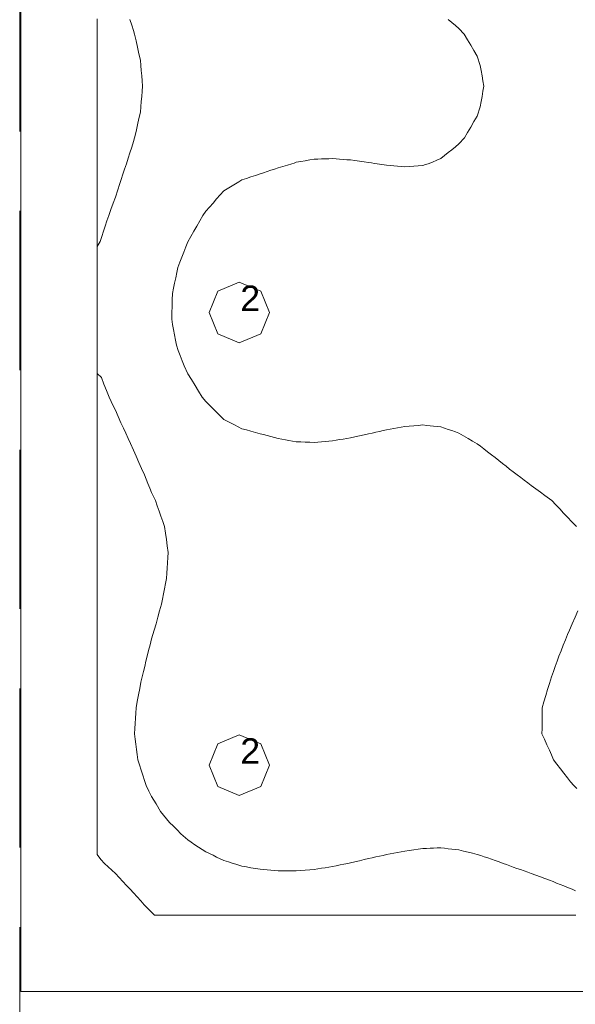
# Model space of a CAD drawing. Header units: millimetres. Extents: x -3350 to 1628655, y -3400 to 242269.
# Tile 53 of 73: x 1552738 to 1554922, y 18823 to 22690. Entities that reach past the tile are written whole.
import ezdxf
from ezdxf.xclip import XClip

# ---------------------------------------------------------------- set-up
doc = ezdxf.new("R2010")
doc.units = ezdxf.units.MM
doc.header["$MEASUREMENT"] = 0
doc.header["$XCLIPFRAME"] = 0
doc.linetypes.add('B0402', pattern=[937.5, 625, -312.5])
for name, color, linetype in [('19077_E_2-04_2_0', 7, 'Continuous'), ('19077_E_2-04_2_DLXLUMEX', 7, 'Continuous'), ('19077_E_2-04_2_New_0', 7, 'Continuous'), ('19077_E_2-04_2_New_DLXISO', 7, 'Continuous'), ('19077_E_2-04_2_New_DLXLUM', 7, 'Continuous')]:
    doc.layers.add(name, color=color, linetype=linetype)
doc.styles.add('GENERATED_STYLE_1', font='txt')

# ---------------------------------------------------------------- blocks, each defined once
blk = doc.blocks.new('Drawing_1_2', base_point=(1545683.471901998, -2338.776525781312))
at = {"layer": '19077_E_2-04_2_New_0', "color": 6, "linetype": 'Continuous', "lineweight": 0}
for p, q in [((1552743.309232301, 18872.54408352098), (1552743.309232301, 25985.04408352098)), ((1552743.309232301, 25985.04408352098), (1552743.309232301, 18872.54408352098)), ((1552743.309232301, 18872.54408352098), (1552743.309232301, 25985.04408352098)), ((1552743.309232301, 25985.04408352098), (1552743.309232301, 18872.54408352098)), ((1557893.309232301, 18872.54408352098), (1552743.309232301, 18872.54408352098)), ((1552743.309232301, 18872.54408352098), (1552743.359232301, 18872.54408352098)), ((1552743.309232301, 18872.54408352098), (1557893.309232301, 18872.54408352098)), ((1552743.309232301, 18872.54408352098), (1552743.359232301, 18872.54408352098)), ((1557893.309232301, 18872.54408352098), (1552743.309232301, 18872.54408352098)), ((1552743.309232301, 18872.54408352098), (1557893.309232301, 18872.54408352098))]:
    blk.add_line(p, q, dxfattribs=at)
at = {"layer": '19077_E_2-04_2_New_DLXISO', "color": 5, "linetype": 'Continuous', "lineweight": 0, "flags": 128}
blk.add_lwpolyline([(1553043.309518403, 22693.36470119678), (1553043.309518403, 22673.01305286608), (1553043.309518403, 22652.66140453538), (1553043.309518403, 22632.30975620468), (1553043.309518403, 22606.87025539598), (1553043.309518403, 22581.43075458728), (1553043.309518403, 22555.99125377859), (1553043.309518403, 22530.55127613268), (1553043.309518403, 22510.19986622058), (1553043.309518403, 22489.84845630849), (1553043.309518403, 22469.49704639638), (1553043.309518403, 22449.14563648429), (1553043.309518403, 22428.79446499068), (1553043.309518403, 22408.44281666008), (1553043.309518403, 22388.09116832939), (1553043.309518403, 22367.73951999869), (1553043.309518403, 22347.38787166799), (1553043.309518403, 22327.03646175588), (1553043.309518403, 22301.59696094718), (1553043.309518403, 22276.15746013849), (1553043.309518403, 22250.71795932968), (1553043.309518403, 22225.27893535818), (1553043.309518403, 22204.92728702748), (1553043.309518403, 22184.57563869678), (1553043.309518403, 22164.22399036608), (1553043.309518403, 22143.87234203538), (1553043.309518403, 22123.52093212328), (1553043.309518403, 22103.16928379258), (1553043.309518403, 22082.81763546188), (1553043.309518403, 22062.46598713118), (1553043.309518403, 22042.11433880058), (1553043.309518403, 22021.76245205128), (1553043.309518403, 21996.32318966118), (1553043.309518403, 21970.88392727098), (1553043.309518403, 21945.44466488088), (1553043.309518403, 21920.00540249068), (1553043.309518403, 21899.65375416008), (1553043.309518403, 21879.30210582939), (1553043.309518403, 21858.95045749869), (1553043.309518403, 21838.59880916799), (1553043.309518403, 21818.24763767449), (1553043.309518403, 21797.89598934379), (1553043.309518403, 21777.54434101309), (1553043.309518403, 21757.19269268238), (1553043.309518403, 21736.84104435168), (1553043.309518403, 21716.48963443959), (1553043.309518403, 21691.05013363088), (1553043.309518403, 21665.61063282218), (1553043.309518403, 21640.17113201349), (1553043.309518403, 21614.73186962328), (1553043.309518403, 21594.38022129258), (1553043.309518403, 21574.02857296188), (1553043.309518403, 21553.67692463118), (1553043.309518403, 21533.32527630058), (1553043.309518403, 21512.97315113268), (1553043.309518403, 21492.62174122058), (1553043.309518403, 21472.27033130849), (1553043.309518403, 21451.91892139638), (1553043.309518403, 21431.56751148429), (1553043.309518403, 21411.21633999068), (1553043.309518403, 21390.86469166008), (1553043.309518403, 21370.51304332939), (1553043.309518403, 21350.16139499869), (1553043.309518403, 21329.80974666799), (1553043.309518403, 21309.45833675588), (1553043.309518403, 21284.01883594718), (1553043.309518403, 21258.57933513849), (1553043.309518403, 21233.13983432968), (1553043.309518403, 21207.70033352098), (1553043.309518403, 21187.34868519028), (1553043.309518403, 21166.99703685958), (1553043.309518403, 21146.64550773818), (1553043.309518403, 21126.29397861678), (1553043.309518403, 21105.94233028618), (1553043.309518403, 21085.59080116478), (1553043.309518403, 21065.23927204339), (1553043.309518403, 21044.88774292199), (1553043.309518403, 21024.53621380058), (1553043.309518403, 21004.18480388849), (1553043.309518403, 20978.74530307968), (1553043.309518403, 20953.30580227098), (1553043.309518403, 20927.86630146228), (1553043.309518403, 20902.42680065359), (1553043.309518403, 20882.07527153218), (1553043.309518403, 20861.72374241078), (1553043.309518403, 20841.37221328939), (1553043.309518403, 20821.02068416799), (1553043.309518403, 20800.66891662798), (1553043.309518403, 20780.31738750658), (1553043.309518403, 20759.96585838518), (1553043.309518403, 20739.61432926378), (1553043.309518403, 20719.26280014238), (1553043.309518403, 20698.91139023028), (1553043.309518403, 20673.47188942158), (1553043.309518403, 20648.03238861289), (1553043.309518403, 20622.59288780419), (1553043.309518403, 20597.15326778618), (1553043.309518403, 20576.80173866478), (1553043.309518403, 20556.45020954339), (1553043.309518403, 20536.09868042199), (1553043.309518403, 20515.74715130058), (1553043.309518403, 20495.39550296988), (1553043.309518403, 20475.04397384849), (1553043.309518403, 20454.69244472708), (1553043.309518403, 20434.34091560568), (1553043.309518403, 20413.98938648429), (1553043.309518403, 20393.63797657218), (1553043.309518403, 20368.19847576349), (1553043.309518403, 20342.75897495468), (1553043.309518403, 20317.31947414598), (1553043.309518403, 20291.87985412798), (1553043.309518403, 20271.52832500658), (1553043.309518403, 20251.17679588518), (1553043.309518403, 20230.82526676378), (1553043.309518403, 20210.47373764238), (1553043.309518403, 20190.12232773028), (1553043.309518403, 20169.77073900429), (1553043.309518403, 20149.41915027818), (1553043.309518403, 20129.06756155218), (1553043.309518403, 20108.71597282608), (1553043.309518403, 20088.36438410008), (1553043.309518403, 20062.92494289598), (1553043.309518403, 20037.48550169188), (1553043.309518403, 20012.04606048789), (1553043.309518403, 19986.60667888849), (1553043.309518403, 19966.25509016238), (1553043.309518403, 19945.90350143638), (1553043.309518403, 19925.55191271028), (1553043.309518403, 19905.20032398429), (1553043.309518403, 19884.84861604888), (1553043.309518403, 19864.49708692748), (1553043.309518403, 19844.14555780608), (1553043.309518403, 19823.79402868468), (1553043.309518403, 19803.44249956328), (1553043.309518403, 19783.09108965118), (1553043.309518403, 19762.73950092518), (1553043.309518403, 19742.38791219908), (1553043.309518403, 19722.03632347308), (1553043.309518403, 19701.68473474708), (1553043.309518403, 19681.33314602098), (1553043.309518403, 19655.89367501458), (1553043.309518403, 19630.45423381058), (1553043.309518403, 19605.01479260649), (1553043.309518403, 19579.57532160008), (1553043.309518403, 19559.22376267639), (1553043.309518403, 19538.87220375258), (1553043.309518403, 19518.52064482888), (1553043.309518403, 19498.16908590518), (1553043.309518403, 19477.81752698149), (1553043.309518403, 19453.60781900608), (1553043.309518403, 19429.39811103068), (1553043.309041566, 19411.32419459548), (1553057.800599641, 19390.62406770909), (1553072.291680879, 19376.05970256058), (1553086.328813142, 19362.59572856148), (1553100.365945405, 19349.13175456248), (1553114.402600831, 19335.66779546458), (1553129.062482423, 19320.32631985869), (1553143.722364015, 19304.98484425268), (1553158.382245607, 19289.64336864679), (1553173.041650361, 19274.30189304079), (1553185.496160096, 19260.12574039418), (1553199.714967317, 19244.66945134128), (1553213.933774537, 19229.21316228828), (1553228.152581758, 19213.75687323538), (1553242.371388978, 19198.30058604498), (1553268.283673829, 19172.54408352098), (1553283.133813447, 19172.54408352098), (1553285.977193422, 19172.54408352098), (1553301.143952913, 19172.54408352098), (1553316.310712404, 19172.54408352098), (1553331.477471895, 19172.54408352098), (1553346.644231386, 19172.54408352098), (1553361.810990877, 19172.54408352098), (1553376.977750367, 19172.54408352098), (1553392.144509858, 19172.54408352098), (1553407.311269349, 19172.54408352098), (1553422.47802884, 19172.54408352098), (1553437.644788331, 19172.54408352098), (1553452.811547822, 19172.54408352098), (1553467.978307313, 19172.54408352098), (1553483.145066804, 19172.54408352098), (1553498.311826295, 19172.54408352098), (1553513.478585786, 19172.54408352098), (1553528.645345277, 19172.54408352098), (1553543.812104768, 19172.54408352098), (1553558.978864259, 19172.54408352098), (1553574.14562375, 19172.54408352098), (1553589.312383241, 19172.54408352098), (1553604.479142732, 19172.54408352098), (1553619.645902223, 19172.54408352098), (1553634.812661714, 19172.54408352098), (1553649.979421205, 19172.54408352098), (1553665.146180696, 19172.54408352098), (1553680.312940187, 19172.54408352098), (1553695.479699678, 19172.54408352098), (1553710.646459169, 19172.54408352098), (1553725.81321866, 19172.54408352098), (1553740.979978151, 19172.54408352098), (1553756.146737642, 19172.54408352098), (1553771.313497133, 19172.54408352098), (1553786.480256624, 19172.54408352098), (1553801.647016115, 19172.54408352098), (1553816.813775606, 19172.54408352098), (1553831.980535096, 19172.54408352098), (1553847.147294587, 19172.54408352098), (1553862.314054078, 19172.54408352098), (1553877.480813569, 19172.54408352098), (1553892.64757306, 19172.54408352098), (1553907.814332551, 19172.54408352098), (1553922.981092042, 19172.54408352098), (1553938.147851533, 19172.54408352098), (1553953.314611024, 19172.54408352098), (1553968.481370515, 19172.54408352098), (1553983.648130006, 19172.54408352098), (1553998.814889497, 19172.54408352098), (1554013.981648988, 19172.54408352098), (1554029.148408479, 19172.54408352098), (1554044.31516797, 19172.54408352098), (1554059.481927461, 19172.54408352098), (1554074.648686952, 19172.54408352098), (1554089.815446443, 19172.54408352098), (1554104.982205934, 19172.54408352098), (1554120.148965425, 19172.54408352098), (1554135.315724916, 19172.54408352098), (1554150.482484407, 19172.54408352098), (1554165.649243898, 19172.54408352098), (1554180.816003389, 19172.54408352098), (1554195.98276288, 19172.54408352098), (1554211.149522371, 19172.54408352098), (1554226.316281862, 19172.54408352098), (1554241.483041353, 19172.54408352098), (1554256.649800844, 19172.54408352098), (1554271.816560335, 19172.54408352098), (1554286.983319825, 19172.54408352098), (1554302.150079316, 19172.54408352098), (1554317.316838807, 19172.54408352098), (1554332.483598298, 19172.54408352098), (1554347.650357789, 19172.54408352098), (1554362.81711728, 19172.54408352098), (1554377.983876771, 19172.54408352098), (1554393.150636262, 19172.54408352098), (1554408.317395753, 19172.54408352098), (1554423.484155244, 19172.54408352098), (1554438.650914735, 19172.54408352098), (1554453.817674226, 19172.54408352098), (1554468.984433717, 19172.54408352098), (1554484.151193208, 19172.54408352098), (1554499.317952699, 19172.54408352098), (1554514.48471219, 19172.54408352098), (1554529.651471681, 19172.54408352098), (1554544.818231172, 19172.54408352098), (1554559.984990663, 19172.54408352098), (1554575.151750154, 19172.54408352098), (1554590.318509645, 19172.54408352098), (1554605.485269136, 19172.54408352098), (1554620.652028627, 19172.54408352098), (1554635.818788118, 19172.54408352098), (1554650.985547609, 19172.54408352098), (1554666.1523071, 19172.54408352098), (1554681.319066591, 19172.54408352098), (1554696.485826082, 19172.54408352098), (1554711.652585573, 19172.54408352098), (1554726.819345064, 19172.54408352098), (1554741.986104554, 19172.54408352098), (1554757.152864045, 19172.54408352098), (1554772.319623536, 19172.54408352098), (1554787.486383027, 19172.54408352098), (1554802.653142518, 19172.54408352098), (1554817.819902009, 19172.54408352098), (1554832.9866615, 19172.54408352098), (1554848.153420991, 19172.54408352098), (1554863.320180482, 19172.54408352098), (1554878.486939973, 19172.54408352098), (1554893.653699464, 19172.54408352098), (1554908.820458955, 19172.54408352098), (1554923.987218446, 19172.54408352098)], dxfattribs=at)
at = {"layer": '19077_E_2-04_2_New_DLXISO', "color": 3, "linetype": 'Continuous', "lineweight": 0, "flags": 128}
blk.add_lwpolyline([(1553171.642133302, 22690.44598095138), (1553178.569623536, 22668.63521091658), (1553185.496636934, 22646.82444088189), (1553190.073796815, 22632.30904094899), (1553195.790597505, 22606.86977855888), (1553201.507398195, 22581.43051616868), (1553207.224198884, 22555.99125377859), (1553212.940522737, 22530.55222980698), (1553214.649507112, 22510.20058147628), (1553216.358491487, 22489.84893314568), (1553218.067475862, 22469.49728481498), (1553219.776460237, 22449.14563648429), (1553221.485921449, 22428.79351131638), (1553219.773599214, 22408.44210140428), (1553218.061276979, 22388.09069149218), (1553216.348954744, 22367.73928158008), (1553214.636632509, 22347.38787166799), (1553212.924310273, 22327.03646175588), (1553207.206079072, 22301.59696094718), (1553201.487847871, 22276.15746013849), (1553195.76961667, 22250.71795932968), (1553190.051385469, 22225.27845852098), (1553185.496636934, 22210.83219997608), (1553178.564378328, 22189.00426380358), (1553171.632119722, 22167.17632763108), (1553164.699861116, 22145.34839145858), (1553157.767125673, 22123.51997844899), (1553150.9969917, 22103.16856853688), (1553144.226857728, 22082.81715862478), (1553137.456723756, 22062.46574871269), (1553130.686589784, 22042.11433880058), (1553123.916455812, 22021.76292888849), (1553114.402600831, 21993.05900089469), (1553105.688401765, 21968.70764248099), (1553096.974202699, 21944.35628406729), (1553088.259526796, 21920.00540249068), (1553081.538983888, 21899.65375416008), (1553074.81844098, 21879.30210582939), (1553068.097898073, 21858.95045749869), (1553061.377355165, 21838.59880916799), (1553054.656812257, 21818.24739925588), (1553043.309041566, 21799.23971645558), (1553043.309041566, 21777.53146640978), (1553043.309518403, 21755.41122905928), (1553043.309518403, 21735.95031254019), (1553043.309518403, 21716.48963443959), (1553043.309518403, 21691.05013363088), (1553043.309518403, 21665.61063282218), (1553043.309518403, 21640.17113201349), (1553043.309518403, 21614.73186962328), (1553043.309518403, 21594.38022129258), (1553043.309518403, 21574.02857296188), (1553043.309518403, 21553.67692463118), (1553043.309518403, 21533.32527630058), (1553043.309518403, 21512.97315113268), (1553043.309518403, 21492.62174122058), (1553043.309518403, 21472.27033130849), (1553043.309518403, 21451.91892139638), (1553043.309518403, 21431.56751148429), (1553043.309518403, 21411.21633999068), (1553043.309518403, 21391.45191662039), (1553043.309518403, 21371.68749324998), (1553043.309518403, 21351.92306987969), (1553043.309041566, 21321.65821544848), (1553043.309041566, 21299.94996540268), (1553059.483357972, 21284.01883594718), (1553069.619962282, 21258.57933513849), (1553079.756566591, 21233.13983432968), (1553089.892694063, 21207.70033352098), (1553098.062821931, 21190.58283321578), (1553106.2329498, 21173.46557132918), (1553114.403077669, 21156.34807102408), (1553125.427552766, 21131.14531986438), (1553136.452981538, 21105.94233028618), (1553145.847627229, 21085.59080116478), (1553155.24227292, 21065.23927204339), (1553164.636918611, 21044.88774292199), (1553174.031564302, 21024.53621380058), (1553185.497113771, 20999.50524322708), (1553196.270295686, 20975.23566238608), (1553207.043477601, 20950.96608154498), (1553217.816659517, 20926.69650070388), (1553228.590795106, 20902.42691986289), (1553235.590764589, 20885.01211158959), (1553242.590734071, 20867.59730331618), (1553249.590703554, 20850.18249504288), (1553256.590673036, 20832.76768676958), (1553272.345372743, 20800.66891662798), (1553279.40494687, 20780.31738750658), (1553286.464520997, 20759.96585838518), (1553293.524095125, 20739.61432926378), (1553300.583669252, 20719.26280014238), (1553307.642766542, 20698.91150943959), (1553311.26577527, 20673.47200863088), (1553314.888783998, 20648.03250782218), (1553318.511792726, 20622.59300701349), (1553322.13384778, 20597.15326778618), (1553320.831128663, 20576.80173866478), (1553319.528409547, 20556.45020954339), (1553318.225690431, 20536.09868042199), (1553316.922971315, 20515.74715130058), (1553315.619298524, 20495.39550296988), (1553311.544725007, 20475.04397384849), (1553307.470151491, 20454.69244472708), (1553303.395577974, 20434.34091560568), (1553299.321004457, 20413.98938648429), (1553295.245954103, 20393.63797657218), (1553288.251706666, 20368.19847576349), (1553281.25745923, 20342.75897495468), (1553274.263211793, 20317.31947414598), (1553267.268010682, 20291.87997333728), (1553261.929341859, 20274.62991230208), (1553256.590673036, 20257.37985126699), (1553250.916310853, 20234.96063701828), (1553245.241948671, 20212.54142276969), (1553239.566632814, 20190.12208931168), (1553234.665700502, 20169.77056019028), (1553229.76476819, 20149.41903106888), (1553224.863835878, 20129.06750194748), (1553219.962903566, 20108.71597282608), (1553215.061971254, 20088.36456291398), (1553210.297891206, 20062.92506210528), (1553205.533811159, 20037.48556129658), (1553200.769731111, 20012.04606048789), (1553196.004697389, 19986.60644046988), (1553194.78971631, 19966.25491134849), (1553193.574735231, 19945.90338222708), (1553192.359754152, 19925.55185310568), (1553191.144773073, 19905.20032398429), (1553189.929315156, 19884.84885446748), (1553192.53952176, 19864.49726574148), (1553195.149728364, 19844.14567701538), (1553197.759934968, 19823.79408828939), (1553200.370141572, 19803.44249956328), (1553202.980348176, 19783.09079162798), (1553209.460565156, 19762.73926250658), (1553215.940782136, 19742.38773338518), (1553222.420999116, 19722.03620426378), (1553228.901216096, 19701.68467514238), (1553235.380956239, 19681.33314602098), (1553245.985814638, 19660.21057121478), (1553256.590673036, 19639.08793680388), (1553274.382421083, 19609.33162920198), (1553292.174645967, 19579.57532160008), (1553304.011174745, 19565.27607791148), (1553315.847703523, 19550.97683422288), (1553327.684709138, 19536.67759053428), (1553342.365571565, 19521.96257464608), (1553357.046433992, 19507.24755875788), (1553371.727296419, 19492.53254286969), (1553398.777791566, 19468.10992710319), (1553412.996598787, 19458.79303567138), (1553427.215406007, 19449.47614423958), (1553441.434213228, 19440.15925280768), (1553455.653020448, 19430.84236137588), (1553469.871350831, 19421.52544014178), (1553484.090158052, 19414.62714128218), (1553498.308965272, 19407.72884242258), (1553512.527772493, 19400.83054356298), (1553526.746579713, 19393.93224470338), (1553540.965863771, 19387.03393094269), (1553558.926412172, 19381.54681675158), (1553576.886960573, 19376.05968765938), (1553588.610955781, 19372.44149200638), (1553600.335189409, 19368.82329635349), (1553612.059423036, 19365.20511560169), (1553629.832812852, 19362.15803675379), (1553647.606202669, 19359.11095790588), (1553665.379592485, 19356.06387905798), (1553683.152505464, 19353.01681511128), (1553697.371312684, 19351.79892830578), (1553711.590119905, 19350.58104150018), (1553725.808927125, 19349.36315469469), (1553740.027734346, 19348.14526788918), (1553754.246541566, 19346.92738108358), (1553768.465348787, 19346.87910132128), (1553782.684156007, 19346.83082155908), (1553796.902963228, 19346.78254179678), (1553811.121770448, 19346.73426203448), (1553825.340577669, 19346.68596737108), (1553843.113967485, 19348.13470296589), (1553860.887357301, 19349.58343856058), (1553878.660747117, 19351.03217415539), (1553896.434136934, 19352.48093955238), (1553910.652944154, 19354.67193178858), (1553924.871751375, 19356.86292402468), (1553939.090558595, 19359.05391626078), (1553953.309365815, 19361.24490849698), (1553967.527696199, 19363.43591563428), (1553982.628175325, 19366.59186236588), (1553997.728654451, 19369.74780909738), (1554012.829133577, 19372.90375582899), (1554027.929612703, 19376.05970256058), (1554038.621732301, 19378.32339756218), (1554056.395122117, 19382.45568327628), (1554074.168511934, 19386.58796899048), (1554091.94190175, 19390.72025470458), (1554109.715291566, 19394.85257022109), (1554123.934098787, 19398.04605297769), (1554138.152906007, 19401.23953573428), (1554152.371713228, 19404.43301849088), (1554166.590520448, 19407.62650124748), (1554180.808850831, 19410.81995420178), (1554195.027658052, 19413.58285300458), (1554209.246465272, 19416.34575180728), (1554223.465272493, 19419.10865061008), (1554237.684079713, 19421.87154941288), (1554251.902410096, 19424.63447801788), (1554269.676038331, 19427.12183944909), (1554287.449666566, 19429.60920088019), (1554305.223294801, 19432.09656231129), (1554322.996446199, 19434.58392374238), (1554337.215253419, 19435.05810849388), (1554351.43406064, 19435.53229324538), (1554365.65286786, 19436.00647799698), (1554379.871675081, 19436.48066274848), (1554394.090005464, 19436.95490710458), (1554408.308812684, 19435.29214613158), (1554422.527619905, 19433.62938515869), (1554436.746427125, 19431.96662418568), (1554450.965234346, 19430.30386321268), (1554465.183564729, 19428.64113204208), (1554482.957192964, 19424.27705876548), (1554500.730821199, 19419.91298548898), (1554518.504449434, 19415.54891221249), (1554536.277600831, 19411.18485383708), (1554550.496408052, 19406.52099899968), (1554564.715215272, 19401.85714416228), (1554578.934022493, 19397.19328932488), (1554593.152829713, 19392.52943448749), (1554607.371636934, 19387.86559455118), (1554623.25222165, 19381.96264855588), (1554639.133044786, 19376.05968765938), (1554652.243920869, 19371.24959282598), (1554665.354796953, 19366.43949799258), (1554678.465196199, 19361.62943296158), (1554692.684003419, 19356.51080958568), (1554706.90281064, 19351.39218620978), (1554721.12161786, 19346.27356283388), (1554735.340425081, 19341.15493945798), (1554749.559232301, 19336.03633098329), (1554767.332622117, 19329.51442055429), (1554785.106011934, 19322.99251012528), (1554802.87940175, 19316.47059969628), (1554820.652791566, 19309.94868926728), (1554834.871598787, 19304.26899246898), (1554849.090406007, 19298.58929567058), (1554863.309213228, 19292.90960632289), (1554877.528020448, 19287.22991697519), (1554891.746827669, 19281.55022762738), (1554909.486123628, 19274.30190049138), (1554922.824689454, 19268.38868759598)], dxfattribs=at)
at = {"layer": '19077_E_2-04_2_New_DLXISO', "color": 30, "linetype": 'Continuous', "lineweight": 0, "flags": 128}
for points in [[(1554422.527619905, 22689.86829273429), (1554436.746427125, 22678.39439861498), (1554450.965234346, 22666.92050449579), (1554465.184041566, 22655.44661037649), (1554485.994645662, 22632.30999462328), (1554498.565503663, 22610.90620510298), (1554511.136361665, 22589.50241558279), (1554523.707219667, 22568.09862606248), (1554536.278077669, 22546.69483654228), (1554548.328706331, 22510.20058147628), (1554552.039453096, 22489.84893314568), (1554555.750199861, 22469.49728481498), (1554559.460946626, 22449.14563648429), (1554563.171693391, 22428.79351131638), (1554559.4888416, 22408.44210140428), (1554555.805989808, 22388.09069149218), (1554552.123138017, 22367.73928158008), (1554548.440286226, 22347.38787166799), (1554536.278316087, 22310.60751430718), (1554523.760863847, 22289.27525036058), (1554511.243411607, 22267.94298641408), (1554498.725959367, 22246.61072246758), (1554486.208507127, 22225.27845852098), (1554465.184518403, 22201.90342418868), (1554450.965711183, 22190.43119899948), (1554436.746903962, 22178.95897381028), (1554422.528096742, 22167.48674862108), (1554408.309289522, 22156.01452343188), (1554394.090243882, 22144.54253666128), (1554377.619811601, 22137.53517620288), (1554361.14937932, 22130.52781574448), (1554344.678708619, 22123.52045528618), (1554333.837815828, 22120.27081005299), (1554322.997399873, 22117.02068798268), (1554305.223771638, 22115.84671489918), (1554287.450143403, 22114.67274181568), (1554269.676515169, 22113.49876873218), (1554251.903363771, 22112.32479564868), (1554237.68455655, 22113.53763096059), (1554223.46574933, 22114.75046627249), (1554209.246942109, 22115.96330158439), (1554195.028134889, 22117.17613689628), (1554180.809327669, 22118.38873378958), (1554162.412473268, 22120.95459453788), (1554144.016095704, 22123.52021686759), (1554132.582494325, 22125.26949398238), (1554121.148892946, 22127.01877109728), (1554109.715291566, 22128.76780979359), (1554091.94190175, 22131.24235622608), (1554074.168511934, 22133.71690265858), (1554056.395122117, 22136.19144909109), (1554038.622209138, 22138.66647236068), (1554024.403401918, 22139.72123615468), (1554010.184594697, 22140.77599994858), (1553995.965787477, 22141.83076374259), (1553981.746980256, 22142.88552753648), (1553967.528173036, 22143.94005291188), (1553953.309365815, 22143.48705761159), (1553939.090558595, 22143.03406231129), (1553924.871751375, 22142.58106701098), (1553910.652944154, 22142.12807171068), (1553896.434136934, 22141.67459957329), (1553878.660747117, 22138.62522594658), (1553860.887357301, 22135.57585231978), (1553843.113967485, 22132.52647869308), (1553825.340577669, 22129.47710506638), (1553817.014047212, 22126.49878017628), (1553808.687516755, 22123.52045528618), (1553790.540525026, 22118.35893146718), (1553772.393533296, 22113.19740764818), (1553754.247018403, 22108.03540699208), (1553740.028211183, 22103.14782612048), (1553725.809403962, 22098.26024524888), (1553711.590596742, 22093.37266437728), (1553697.371789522, 22088.48508350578), (1553683.152743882, 22083.59774105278), (1553665.379354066, 22077.73765079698), (1553647.60596425, 22071.87756054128), (1553629.832574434, 22066.01747028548), (1553612.059423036, 22060.15785686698), (1553599.297114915, 22052.47887127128), (1553586.534806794, 22044.79988567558), (1553573.772260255, 22037.12090007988), (1553561.009713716, 22029.44191448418), (1553540.965863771, 22017.42919437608), (1553526.74705655, 22001.43011562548), (1553512.52824933, 21985.43103687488), (1553498.309442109, 21969.43195812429), (1553484.090634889, 21953.43287937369), (1553469.871827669, 21937.43380062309), (1553458.375283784, 21920.00444881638), (1553446.532079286, 21899.65303890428), (1553434.688874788, 21879.30162899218), (1553422.845670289, 21858.95021908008), (1553411.002465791, 21838.59880916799), (1553398.777314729, 21817.37383358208), (1553391.093083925, 21797.19694606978), (1553383.40885312, 21777.02005855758), (1553375.724622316, 21756.84317104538), (1553368.040391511, 21736.66628353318), (1553360.357114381, 21716.48963443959), (1553355.976888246, 21696.13798610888), (1553351.596662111, 21675.78633777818), (1553347.216435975, 21655.43468944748), (1553342.83620984, 21635.08304111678), (1553338.455983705, 21614.73091594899), (1553337.807008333, 21589.29165355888), (1553337.15803296, 21563.85239116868), (1553336.509057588, 21538.41312877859), (1553335.859605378, 21512.97410480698), (1553339.522668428, 21492.62245647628), (1553343.185731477, 21472.27080814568), (1553346.848794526, 21451.91915981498), (1553350.511857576, 21431.56751148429), (1553354.173966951, 21411.21538631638), (1553361.943551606, 21390.86397640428), (1553369.713136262, 21370.51256649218), (1553377.482720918, 21350.16115658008), (1553385.252305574, 21329.80974666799), (1553398.778745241, 21299.03944484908), (1553413.141080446, 21276.20466701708), (1553427.503415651, 21253.36988918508), (1553441.865750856, 21230.53511135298), (1553456.228086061, 21207.70033352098), (1553469.871350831, 21189.73501674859), (1553484.090158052, 21175.77274791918), (1553498.308965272, 21161.81047908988), (1553512.527772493, 21147.84832946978), (1553526.746579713, 21133.88617984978), (1553540.965386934, 21119.92391102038), (1553554.20667798, 21112.93323986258), (1553567.447492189, 21105.94244949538), (1553582.318135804, 21098.40401165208), (1553597.18877942, 21090.86557380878), (1553612.059423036, 21083.32713596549), (1553629.832812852, 21078.37959282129), (1553647.606202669, 21073.43204967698), (1553665.379592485, 21068.48450653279), (1553683.152505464, 21063.53696338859), (1553697.371312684, 21059.85876075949), (1553711.590119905, 21056.18055813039), (1553725.808927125, 21052.50235550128), (1553740.027734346, 21048.82415287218), (1553754.246541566, 21045.14571182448), (1553768.465348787, 21042.53216736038), (1553782.684156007, 21039.91862289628), (1553796.902963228, 21037.30507843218), (1553811.121770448, 21034.69153396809), (1553825.340577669, 21032.07810871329), (1553843.113967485, 21031.36702530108), (1553860.887357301, 21030.65594188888), (1553878.660747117, 21029.94485847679), (1553896.434136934, 21029.23365585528), (1553910.652944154, 21030.43182842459), (1553924.871751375, 21031.63000099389), (1553939.090558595, 21032.82817356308), (1553953.309365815, 21034.02634613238), (1553967.527696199, 21035.22451870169), (1553981.746503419, 21037.69954197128), (1553995.96531064, 21040.17456524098), (1554010.18411786, 21042.64958851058), (1554024.402925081, 21045.12461178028), (1554038.621732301, 21047.59975425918), (1554056.395122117, 21051.48919574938), (1554074.168511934, 21055.37863723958), (1554091.94190175, 21059.26807872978), (1554109.715291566, 21063.15763942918), (1554123.934098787, 21066.29749290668), (1554138.152906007, 21069.43734638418), (1554152.371713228, 21072.57719986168), (1554166.590520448, 21075.71705333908), (1554180.808850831, 21078.85666839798), (1554195.027658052, 21081.44958965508), (1554209.246465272, 21084.04251091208), (1554223.465272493, 21086.63543216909), (1554237.684079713, 21089.22835342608), (1554251.902410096, 21091.82127468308), (1554269.676038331, 21093.32498066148), (1554287.449666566, 21094.82868663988), (1554305.223294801, 21096.33239261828), (1554322.996446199, 21097.83586017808), (1554337.215253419, 21096.39247410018), (1554351.43406064, 21094.94908802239), (1554365.65286786, 21093.50570194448), (1554379.871675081, 21092.06231586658), (1554394.090005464, 21090.61916820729), (1554408.308812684, 21085.61833851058), (1554422.527619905, 21080.61750881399), (1554436.746427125, 21075.61667911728), (1554450.965234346, 21070.61584942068), (1554465.183564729, 21065.61525814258), (1554482.957192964, 21055.24071209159), (1554500.730821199, 21044.86616604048), (1554518.504449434, 21034.49161998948), (1554536.278077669, 21024.11707393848), (1554549.430438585, 21014.15093891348), (1554562.583037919, 21004.18480388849), (1554577.512570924, 20992.63998024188), (1554592.442103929, 20981.09515659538), (1554607.371636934, 20969.55057136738), (1554621.590444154, 20958.35956089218), (1554635.809251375, 20947.16855041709), (1554650.028058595, 20935.97753994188), (1554664.246865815, 20924.78652946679), (1554678.465673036, 20913.59551899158), (1554694.129773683, 20902.42680065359), (1554707.987138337, 20891.98311321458), (1554721.844502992, 20881.53942577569), (1554735.701867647, 20871.09573833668), (1554749.559232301, 20860.65193168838), (1554767.332622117, 20847.59577266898), (1554785.106011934, 20834.53961364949), (1554802.87940175, 20821.48345462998), (1554820.652791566, 20808.42729561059), (1554830.259629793, 20800.66903583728), (1554845.631429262, 20784.32544223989), (1554861.003228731, 20767.98184864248), (1554876.3750282, 20751.63825504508), (1554891.746827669, 20735.29466144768), (1554909.270593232, 20717.10296623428), (1554926.794358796, 20698.91139023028)], [(1554932.654449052, 20368.19847576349), (1554921.524116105, 20342.75897495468), (1554910.393783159, 20317.31947414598), (1554899.263450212, 20291.87997333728), (1554891.746350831, 20274.98396389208), (1554883.316346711, 20253.76852504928), (1554874.886342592, 20232.55308620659), (1554866.456338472, 20211.33764736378), (1554858.026811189, 20190.12208931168), (1554850.870439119, 20169.77056019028), (1554843.714067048, 20149.41903106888), (1554836.557694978, 20129.06750194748), (1554829.401322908, 20108.71597282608), (1554820.653029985, 20082.99871437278), (1554813.437530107, 20058.90067569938), (1554806.222030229, 20034.80263702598), (1554799.006530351, 20010.70459835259), (1554791.79150731, 19986.60644046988), (1554791.72618062, 19966.25491134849), (1554791.660853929, 19945.90338222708), (1554791.595527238, 19925.55185310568), (1554791.530200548, 19905.20032398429), (1554791.464635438, 19884.84879486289), (1554801.194020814, 19863.52922670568), (1554810.92340619, 19842.20965854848), (1554820.652791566, 19820.89003078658), (1554828.481742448, 19801.99047081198), (1554836.31069333, 19783.09085123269), (1554850.169726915, 19765.35906545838), (1554864.028760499, 19747.62727968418), (1554877.887794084, 19729.89549390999), (1554891.746827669, 19712.16376774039), (1554904.04255063, 19696.74845688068), (1554916.338273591, 19681.33314602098), (1554927.963801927, 19670.75645081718)]]:
    blk.add_lwpolyline(points, dxfattribs=at)
at = {"layer": '19077_E_2-04_2_New_DLXLUM', "color": 1, "linetype": 'Continuous', "lineweight": 0}
for p, q in [((1553517.473877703, 21623.90027145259), (1553601.642565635, 21658.76408352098)), ((1553601.642565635, 21658.76408352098), (1553517.473877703, 21623.90027145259)), ((1553601.642565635, 21658.76408352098), (1553517.473877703, 21623.90027145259)), ((1553517.473877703, 21623.90027145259), (1553601.642565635, 21658.76408352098)), ((1553601.642565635, 21658.76408352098), (1553685.811253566, 21623.90027145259)), ((1553685.811253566, 21623.90027145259), (1553601.642565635, 21658.76408352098)), ((1553601.642565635, 21658.76408352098), (1553601.692565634, 21658.76408352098)), ((1553685.811253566, 21623.90027145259), (1553601.642565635, 21658.76408352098)), ((1553601.642565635, 21658.76408352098), (1553601.692565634, 21658.76408352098)), ((1553601.642565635, 21658.76408352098), (1553685.811253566, 21623.90027145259)), ((1553482.610065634, 21539.73158352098), (1553517.473877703, 21623.90027145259)), ((1553517.473877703, 21623.90027145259), (1553482.610065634, 21539.73158352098)), ((1553517.473877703, 21623.90027145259), (1553482.610065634, 21539.73158352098)), ((1553482.610065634, 21539.73158352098), (1553517.473877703, 21623.90027145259)), ((1553517.473877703, 21623.90027145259), (1553517.523877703, 21623.90027145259)), ((1553517.473877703, 21623.90027145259), (1553517.523877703, 21623.90027145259)), ((1553685.811253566, 21623.90027145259), (1553720.675065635, 21539.73158352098)), ((1553720.675065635, 21539.73158352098), (1553685.811253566, 21623.90027145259)), ((1553685.811253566, 21623.90027145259), (1553685.861253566, 21623.90027145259)), ((1553720.675065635, 21539.73158352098), (1553685.811253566, 21623.90027145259)), ((1553685.811253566, 21623.90027145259), (1553685.861253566, 21623.90027145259)), ((1553685.811253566, 21623.90027145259), (1553720.675065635, 21539.73158352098)), ((1553517.473877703, 21455.56289558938), (1553482.610065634, 21539.73158352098)), ((1553482.610065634, 21539.73158352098), (1553517.473877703, 21455.56289558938)), ((1553482.610065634, 21539.73158352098), (1553517.473877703, 21455.56289558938)), ((1553517.473877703, 21455.56289558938), (1553482.610065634, 21539.73158352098)), ((1553482.610065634, 21539.73158352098), (1553482.660065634, 21539.73158352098)), ((1553482.610065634, 21539.73158352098), (1553482.660065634, 21539.73158352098)), ((1553720.675065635, 21539.73158352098), (1553685.811253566, 21455.56289558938)), ((1553685.811253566, 21455.56289558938), (1553720.675065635, 21539.73158352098)), ((1553685.811253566, 21455.56289558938), (1553720.675065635, 21539.73158352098)), ((1553720.675065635, 21539.73158352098), (1553685.811253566, 21455.56289558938)), ((1553720.675065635, 21539.73158352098), (1553720.725065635, 21539.73158352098)), ((1553720.675065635, 21539.73158352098), (1553720.725065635, 21539.73158352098)), ((1553601.642565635, 21420.69908352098), (1553517.473877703, 21455.56289558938)), ((1553517.473877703, 21455.56289558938), (1553601.642565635, 21420.69908352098)), ((1553517.473877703, 21455.56289558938), (1553517.523877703, 21455.56289558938)), ((1553517.473877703, 21455.56289558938), (1553601.642565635, 21420.69908352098)), ((1553601.642565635, 21420.69908352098), (1553517.473877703, 21455.56289558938)), ((1553517.473877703, 21455.56289558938), (1553517.523877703, 21455.56289558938)), ((1553685.811253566, 21455.56289558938), (1553601.642565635, 21420.69908352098)), ((1553601.642565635, 21420.69908352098), (1553685.811253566, 21455.56289558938)), ((1553601.642565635, 21420.69908352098), (1553685.811253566, 21455.56289558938)), ((1553685.811253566, 21455.56289558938), (1553601.642565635, 21420.69908352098)), ((1553685.811253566, 21455.56289558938), (1553685.861253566, 21455.56289558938)), ((1553685.811253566, 21455.56289558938), (1553685.861253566, 21455.56289558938)), ((1553601.642565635, 21420.69908352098), (1553601.692565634, 21420.69908352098)), ((1553601.642565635, 21420.69908352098), (1553601.692565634, 21420.69908352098)), ((1553517.473877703, 19845.77527145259), (1553601.642565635, 19880.63908352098)), ((1553601.642565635, 19880.63908352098), (1553517.473877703, 19845.77527145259)), ((1553601.642565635, 19880.63908352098), (1553517.473877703, 19845.77527145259)), ((1553517.473877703, 19845.77527145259), (1553601.642565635, 19880.63908352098)), ((1553601.642565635, 19880.63908352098), (1553685.811253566, 19845.77527145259)), ((1553685.811253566, 19845.77527145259), (1553601.642565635, 19880.63908352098)), ((1553601.642565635, 19880.63908352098), (1553601.692565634, 19880.63908352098)), ((1553685.811253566, 19845.77527145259), (1553601.642565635, 19880.63908352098)), ((1553601.642565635, 19880.63908352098), (1553601.692565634, 19880.63908352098)), ((1553601.642565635, 19880.63908352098), (1553685.811253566, 19845.77527145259)), ((1553482.610065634, 19761.60658352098), (1553517.473877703, 19845.77527145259)), ((1553517.473877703, 19845.77527145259), (1553482.610065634, 19761.60658352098)), ((1553517.473877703, 19845.77527145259), (1553482.610065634, 19761.60658352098)), ((1553482.610065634, 19761.60658352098), (1553517.473877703, 19845.77527145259)), ((1553517.473877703, 19845.77527145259), (1553517.523877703, 19845.77527145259)), ((1553517.473877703, 19845.77527145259), (1553517.523877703, 19845.77527145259)), ((1553685.811253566, 19845.77527145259), (1553720.675065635, 19761.60658352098)), ((1553720.675065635, 19761.60658352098), (1553685.811253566, 19845.77527145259)), ((1553685.811253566, 19845.77527145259), (1553685.861253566, 19845.77527145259)), ((1553720.675065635, 19761.60658352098), (1553685.811253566, 19845.77527145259)), ((1553685.811253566, 19845.77527145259), (1553685.861253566, 19845.77527145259)), ((1553685.811253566, 19845.77527145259), (1553720.675065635, 19761.60658352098)), ((1553517.473877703, 19677.43789558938), (1553482.610065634, 19761.60658352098)), ((1553482.610065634, 19761.60658352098), (1553517.473877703, 19677.43789558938)), ((1553482.610065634, 19761.60658352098), (1553517.473877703, 19677.43789558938)), ((1553517.473877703, 19677.43789558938), (1553482.610065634, 19761.60658352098)), ((1553482.610065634, 19761.60658352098), (1553482.660065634, 19761.60658352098)), ((1553482.610065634, 19761.60658352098), (1553482.660065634, 19761.60658352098)), ((1553720.675065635, 19761.60658352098), (1553685.811253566, 19677.43789558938)), ((1553685.811253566, 19677.43789558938), (1553720.675065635, 19761.60658352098)), ((1553685.811253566, 19677.43789558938), (1553720.675065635, 19761.60658352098)), ((1553720.675065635, 19761.60658352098), (1553685.811253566, 19677.43789558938)), ((1553720.675065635, 19761.60658352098), (1553720.725065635, 19761.60658352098)), ((1553720.675065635, 19761.60658352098), (1553720.725065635, 19761.60658352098)), ((1553601.642565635, 19642.57408352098), (1553517.473877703, 19677.43789558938)), ((1553517.473877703, 19677.43789558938), (1553601.642565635, 19642.57408352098)), ((1553517.473877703, 19677.43789558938), (1553517.523877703, 19677.43789558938)), ((1553517.473877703, 19677.43789558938), (1553601.642565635, 19642.57408352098)), ((1553601.642565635, 19642.57408352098), (1553517.473877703, 19677.43789558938)), ((1553517.473877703, 19677.43789558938), (1553517.523877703, 19677.43789558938)), ((1553685.811253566, 19677.43789558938), (1553601.642565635, 19642.57408352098)), ((1553601.642565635, 19642.57408352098), (1553685.811253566, 19677.43789558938)), ((1553601.642565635, 19642.57408352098), (1553685.811253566, 19677.43789558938)), ((1553685.811253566, 19677.43789558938), (1553601.642565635, 19642.57408352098)), ((1553685.811253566, 19677.43789558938), (1553685.861253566, 19677.43789558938)), ((1553685.811253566, 19677.43789558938), (1553685.861253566, 19677.43789558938)), ((1553601.642565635, 19642.57408352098), (1553601.692565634, 19642.57408352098)), ((1553601.642565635, 19642.57408352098), (1553601.692565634, 19642.57408352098))]:
    blk.add_line(p, q, dxfattribs=at)
at = {"layer": '19077_E_2-04_2_DLXLUMEX', "color": 6, "linetype": 'Continuous', "lineweight": 0, "char_height": 100, "attachment_point": 7, "style": 'GENERATED_STYLE_1'}
for insert in [(1553605.742565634, 21545.44601209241), (1553605.742565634, 19767.32101209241)]:
    blk.add_mtext('\\A1;{\\pql;\\fArial|b0|i0|c0|p38;2}', dxfattribs=dict(at, insert=insert))

msp = doc.modelspace()

# ---------------------------------------------------------------- linework, layer by layer
at = {"layer": '19077_E_2-04_2_0', "color": 85, "linetype": 'B0402', "lineweight": 0, "flags": 128}
msp.add_lwpolyline([(1552738.309232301, 10963.45288129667), (1628655.371970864, 10963.45288129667), (1628655.371970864, 36627.54408352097), (1552738.309232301, 36627.54408352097)], close=True, dxfattribs=at)

# ---------------------------------------------------------------- block references
at = {"color": 174, "linetype": 'B0402', "lineweight": 0, "true_color": 0x0000aa}
ref = msp.add_blockref('Drawing_1_2', (1545683.471901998, -2338.776525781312), dxfattribs=at)
XClip(ref).set_block_clipping_path([(1552743.309232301, 10968.45288129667), (1628650.371970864, 36622.54408352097)])

doc.saveas('drawing.dxf')
